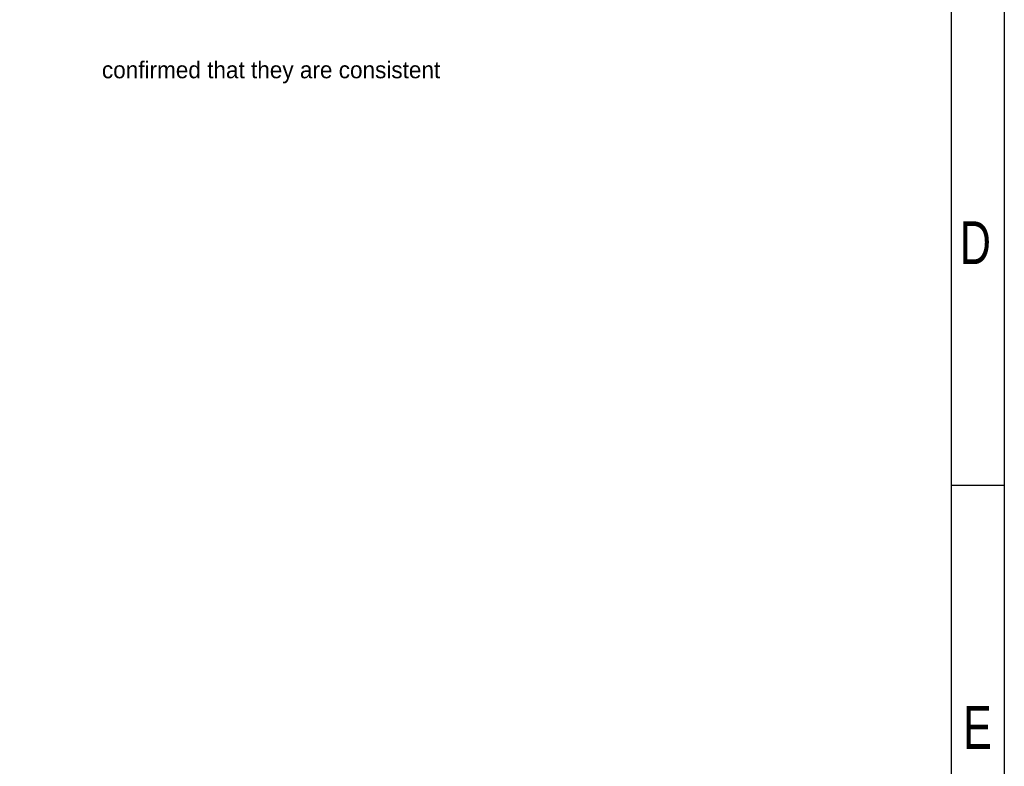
# Model space of a CAD drawing. Extents: x -19 to 391, y -43 to 244.
# Tile 30 of 31: x 297 to 391, y 28 to 99. Entities that reach past the tile are written whole.
import ezdxf

# ---------------------------------------------------------------- set-up
doc = ezdxf.new("R2010")
doc.units = 0
doc.layers.add('BOARD_GEOMETRY_DIMENSION', color=2, linetype='CONTINUOUS')
doc.layers.add('BOARD_GEOMETRY_SILKSCREEN_TOP', color=1, linetype='CONTINUOUS')

msp = doc.modelspace()

# ---------------------------------------------------------------- linework, layer by layer
at = {"layer": 'BOARD_GEOMETRY_DIMENSION'}
msp.add_lwpolyline([(-19.05, -43.18), (-19.05, 243.819934), (390.949942, 243.819934), (390.949942, -43.18)], close=True, dxfattribs=at)
for points in [[(385.949952, -38.179756), (385.949952, 225.170238)], [(390.949942, 54.319932), (385.949952, 54.319932)]]:
    msp.add_lwpolyline(points, dxfattribs=at)
at = {"layer": 'BOARD_GEOMETRY_SILKSCREEN_TOP'}
msp.add_lwpolyline([(-19.05, -43.18), (-19.05, 243.819934), (390.949942, 243.819934), (390.949942, -43.18)], close=True, dxfattribs=at)
for points in [[(385.949952, -38.179756), (385.949952, 225.170238)], [(390.949942, 54.319932), (385.949952, 54.319932)]]:
    msp.add_lwpolyline(points, dxfattribs=at)

# ---------------------------------------------------------------- texts
at = {"layer": 'BOARD_GEOMETRY_DIMENSION'}
msp.add_text('confirmed that they are consistent', height=1.6002, dxfattribs=at).set_placement((305.289966, 92.95003))
at = {"layer": 'BOARD_GEOMETRY_DIMENSION', "width": 0.75}
for s, p in [('D', (386.736082, 75.320144)), ('E', (387.050026, 29.320236))]:
    msp.add_text(s, height=4.064, dxfattribs=at).set_placement(p)
at = {"layer": 'BOARD_GEOMETRY_SILKSCREEN_TOP', "width": 0.75}
for s, p in [('D', (386.736082, 75.320144)), ('E', (387.050026, 29.320236))]:
    msp.add_text(s, height=4.064, dxfattribs=at).set_placement(p)

doc.saveas('drawing.dxf')
